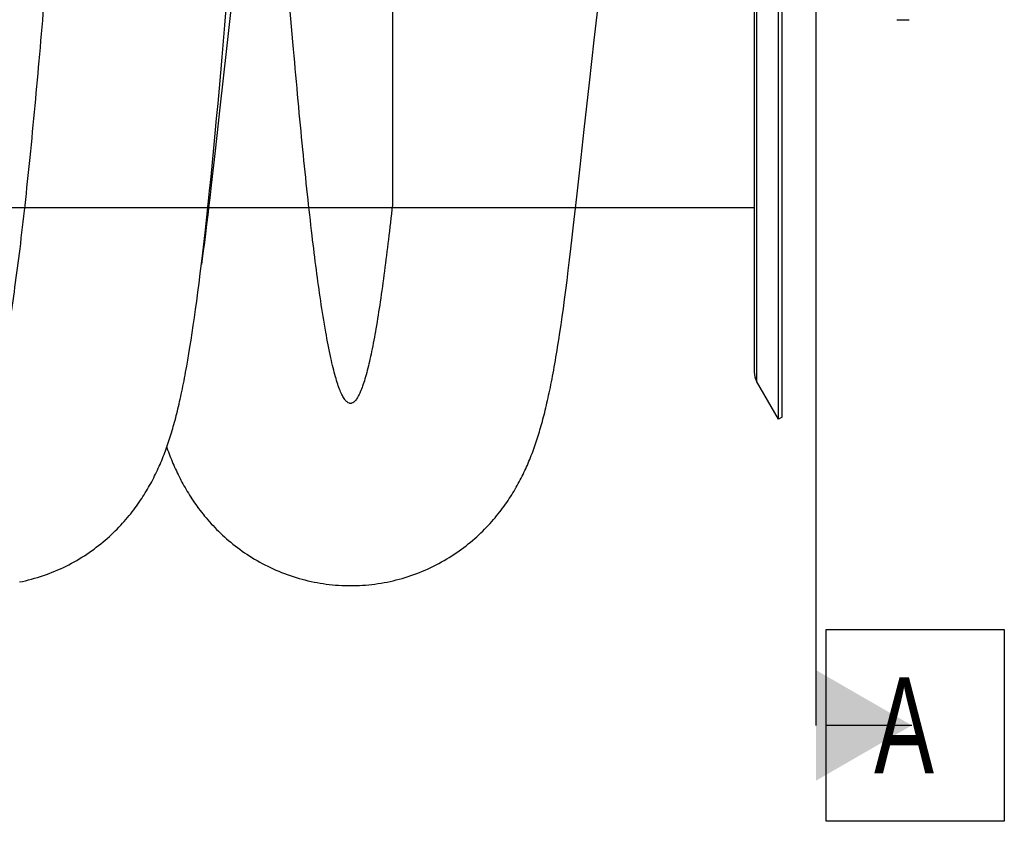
# Model space of a CAD drawing. Extents: x 0 to 594, y 0 to 420.
# Tile 25 of 33: x 339 to 375, y 268 to 297. Entities that reach past the tile are written whole.
import ezdxf

# ---------------------------------------------------------------- set-up
doc = ezdxf.new("R2010")
doc.units = 0
doc.header["$LTSCALE"] = 32.67
for name, color, linetype in [('110528_DXF_CONTINUOUS_LINE', 7, 'CONTINUOUS'), ('110528_DXF_DIMENSION', 7, 'CONTINUOUS'), ('110536_DXF_CONTINUOUS_LINE', 7, 'CONTINUOUS'), ('110593_DXF_CONTINUOUS_LINE', 7, 'CONTINUOUS'), ('HOSE_125_125DXF_CONTINUOUS', 7, 'CONTINUOUS'), ('SPRING_DUMMYDXF_CONTINUOUS', 7, 'CONTINUOUS')]:
    doc.layers.add(name, color=color, linetype=linetype)
doc.styles.get("Standard").update_dxf_attribs({"font": 'txt', "width": 0.7})

msp = doc.modelspace()

# ---------------------------------------------------------------- linework, layer by layer
at = {"layer": '110528_DXF_CONTINUOUS_LINE', "color": 7, "linetype": 'CONTINUOUS'}
for p, q in [((367.16216, 282.45624), (367.16216, 342.60624)), ((366.27604, 340.89726), (366.27604, 284.16522)), ((367.16216, 282.45624), (366.36312, 283.84022)), ((367.29207, 282.53124), (367.16216, 282.45624))]:
    msp.add_line(p, q, dxfattribs=at)
at = {"layer": '110528_DXF_CONTINUOUS_LINE', "color": 3, "linetype": 'CONTINUOUS'}
msp.add_line((367.29207, 282.53124), (367.29207, 342.53124), dxfattribs=at)
at = {"layer": '110528_DXF_CONTINUOUS_LINE', "color": 9, "linetype": 'CONTINUOUS'}
msp.add_line((366.36312, 341.22227), (366.36312, 283.84022), dxfattribs=at)
at = {"layer": '110528_DXF_CONTINUOUS_LINE', "color": 7, "linetype": 'CONTINUOUS'}
msp.add_arc((366.92604, 284.16522), 0.65, 180, 210, dxfattribs=at)
at = {"layer": '110528_DXF_DIMENSION', "color": 2, "linetype": 'CONTINUOUS'}
for p, q in [((368.52379, 353.78067), (368.52379, 271.28182)), ((368.89879, 267.78182), (368.89879, 274.78182)), ((368.89879, 274.78182), (375.39879, 274.78182)), ((375.39879, 274.78182), (375.39879, 267.78182)), ((372.02379, 271.28182), (368.89879, 271.28182)), ((375.39879, 267.78182), (368.89879, 267.78182))]:
    msp.add_line(p, q, dxfattribs=at)
msp.add_solid([(368.52379, 269.26109), (368.52379, 273.30254), (372.02379, 271.28182)], dxfattribs=at)
at = {"layer": '110536_DXF_CONTINUOUS_LINE', "color": 7, "linetype": 'CONTINUOUS'}
msp.add_line((371.47829, 297.03124), (371.67829, 297.03124), dxfattribs=at)
at = {"layer": '110593_DXF_CONTINUOUS_LINE', "color": 7, "linetype": 'CONTINUOUS'}
for p, q in [((346.37237, 290.16624), (346.3426, 290.16624)), ((366.27604, 290.16624), (359.7557, 290.16624))]:
    msp.add_line(p, q, dxfattribs=at)
at = {"layer": 'HOSE_125_125DXF_CONTINUOUS', "color": 9, "linetype": 'CONTINUOUS'}
for p, q in [((366.27604, 334.89624), (366.27604, 290.16624)), ((353.07604, 312.53124), (353.07604, 290.26389)), ((366.27604, 290.16624), (244.27604, 290.16624))]:
    msp.add_line(p, q, dxfattribs=at)
at = {"layer": 'HOSE_125_125DXF_CONTINUOUS', "color": 7, "linetype": 'CONTINUOUS'}
for p, q in [((347.2847, 298.29159), (347.02252, 295.97457)), ((360.44176, 296.2796), (360.65289, 298.13798)), ((346.96622, 296.83237), (347.01587, 297.42503)), ((346.91648, 296.24672), (346.96622, 296.83237)), ((347.02252, 295.97457), (346.7802, 293.81805)), ((346.86663, 295.66815), (346.91648, 296.24672)), ((360.26583, 294.72435), (360.44176, 296.2796)), ((346.81663, 295.09653), (346.86663, 295.66815)), ((346.76644, 294.53172), (346.81663, 295.09653)), ((360.07452, 293.02475), (360.26583, 294.72435)), ((346.71603, 293.97386), (346.76644, 294.53172)), ((346.7802, 293.81805), (346.60521, 292.2484)), ((346.66537, 293.42303), (346.71603, 293.97386)), ((346.61444, 292.87978), (346.66537, 293.42303)), ((346.56325, 292.3445), (346.61444, 292.87978)), ((359.9214, 291.65638), (360.07452, 293.02475)), ((346.60521, 292.2484), (346.46614, 290.99304)), ((346.51179, 291.81748), (346.56325, 292.3445)), ((346.46011, 291.29961), (346.51179, 291.81748)), ((359.80022, 290.56805), (359.9214, 291.65638)), ((346.40834, 290.79248), (346.46011, 291.29961)), ((346.46614, 290.99305), (346.42602, 290.63361)), ((346.35679, 290.29947), (346.40834, 290.79248)), ((346.42602, 290.63361), (346.38422, 290.26792)), ((346.30585, 289.8242), (346.35679, 290.29947)), ((346.38422, 290.26792), (346.342, 289.90797)), ((359.68594, 289.53473), (359.80022, 290.56805)), ((346.342, 289.90797), (346.29986, 289.55835)), ((346.25576, 289.36865), (346.30585, 289.8242)), ((346.29986, 289.55835), (346.25821, 289.22258)), ((359.63716, 289.09806), (359.68594, 289.53473)), ((346.20695, 288.93622), (346.25576, 289.36865)), ((346.25821, 289.22258), (346.21734, 288.90271)), ((346.15947, 288.52651), (346.20695, 288.93622)), ((346.21734, 288.90271), (346.17767, 288.60149)), ((359.58823, 288.67149), (359.63716, 289.09806)), ((346.1133, 288.13852), (346.15947, 288.52651)), ((346.17767, 288.60149), (346.13962, 288.32144)), ((359.54034, 288.26517), (359.58823, 288.67149)), ((346.06827, 287.76997), (346.1133, 288.13852)), ((346.13962, 288.32144), (346.1086, 288.09981)), ((359.49342, 287.87805), (359.54034, 288.26517)), ((346.02419, 287.41884), (346.06827, 287.76997)), ((359.44742, 287.50886), (359.49342, 287.87805)), ((345.98094, 287.08369), (346.02419, 287.41884)), ((359.40226, 287.15666), (359.44742, 287.50886)), ((345.93833, 286.76262), (345.98094, 287.08369)), ((359.35786, 286.82027), (359.40226, 287.15666)), ((345.89626, 286.45456), (345.93833, 286.76262)), ((359.31414, 286.49879), (359.35786, 286.82027)), ((345.85466, 286.15881), (345.89626, 286.45456)), ((359.27106, 286.1914), (359.31414, 286.49879)), ((345.8135, 285.87494), (345.85466, 286.15881)), ((359.22852, 285.8971), (359.27106, 286.1914)), ((345.73235, 285.34026), (345.77275, 285.60227)), ((345.77275, 285.60227), (345.8135, 285.87494)), ((359.18644, 285.61491), (359.22852, 285.8971)), ((345.69225, 285.08824), (345.73235, 285.34026)), ((345.61266, 284.6118), (345.65237, 284.84558)), ((345.65237, 284.84558), (345.69225, 285.08824))]:
    msp.add_line(p, q, dxfattribs=at)
for points in [[(351.54892, 276.38125), (351.64712, 276.38196), (351.76037, 276.38454), (351.87355, 276.389), (351.98665, 276.39535), (352.09962, 276.40357), (352.21242, 276.41368), (352.32501, 276.42565), (352.43737, 276.4395), (352.54944, 276.4552), (352.6612, 276.47276), (352.77262, 276.49217), (352.88365, 276.51342), (352.99427, 276.53649), (353.10443, 276.56138), (353.21409, 276.58807), (353.32323, 276.61656), (353.43181, 276.64683), (353.53976, 276.67885), (353.64706, 276.71261), (353.75369, 276.7481), (353.85957, 276.78529), (353.96469, 276.82416), (354.06902, 276.86468), (354.17248, 276.90684), (354.27508, 276.9506), (354.37678, 276.99595), (354.47749, 277.04283), (354.57721, 277.09123), (354.67591, 277.14111), (354.77348, 277.19241), (354.86991, 277.2451), (354.9652, 277.29915), (355.05923, 277.35448), (355.15201, 277.41106), (355.24352, 277.46887), (355.33367, 277.5278), (355.42246, 277.58783), (355.50988, 277.64893), (355.59584, 277.71099), (355.68034, 277.77397), (355.76338, 277.83784), (355.84487, 277.90248), (355.92481, 277.96785), (356.00322, 278.03392), (356.08004, 278.10058), (356.15526, 278.16779), (356.22891, 278.23551), (356.30094, 278.30365), (356.37136, 278.37215), (356.4402, 278.44099), (356.50746, 278.51011), (356.57314, 278.57946), (356.63727, 278.649), (356.69988, 278.71871), (356.76098, 278.78855), (356.82061, 278.85849), (356.87877, 278.92848), (356.9355, 278.99851), (356.99082, 279.06854), (357.04475, 279.13855), (357.09731, 279.2085), (357.14854, 279.27837), (357.19846, 279.34813), (357.24708, 279.41777), (357.29445, 279.48726), (357.34059, 279.55658), (357.38552, 279.62571), (357.42927, 279.69464), (357.47187, 279.76336), (357.51334, 279.83183), (357.55372, 279.90007), (357.59309, 279.96814), (357.63146, 280.03603), (357.66887, 280.10374), (357.7054, 280.17139), (357.74108, 280.23898), (357.77593, 280.30651), (357.81003, 280.37408), (357.8434, 280.44173), (357.87606, 280.50943), (357.90806, 280.57728), (357.93944, 280.64531), (357.9702, 280.71352), (358.00036, 280.78191), (358.02995, 280.85052), (358.05897, 280.91934), (358.08744, 280.98838), (358.11537, 281.05766), (358.14279, 281.12719), (358.16971, 281.19699), (358.19615, 281.26707), (358.22212, 281.33747), (358.24765, 281.40822), (358.27276, 281.47933), (358.29746, 281.55083), (358.32177, 281.62278), (358.34571, 281.69519), (358.3693, 281.7681), (358.39257, 281.84157), (358.41551, 281.91562), (358.43816, 281.99029), (358.46055, 282.06569), (358.48269, 282.14183), (358.50459, 282.21878), (358.52629, 282.29665), (358.54782, 282.37551), (358.56917, 282.45539), (358.59038, 282.53639), (358.61146, 282.6186), (358.63242, 282.70203), (358.65328, 282.78676), (358.67405, 282.87286), (358.69473, 282.96035), (358.71534, 283.0493), (358.73588, 283.13975), (358.75637, 283.23175), (358.7768, 283.32535), (358.7972, 283.42059), (358.81756, 283.51752), (358.8379, 283.6162), (358.85822, 283.71667), (358.87853, 283.81899), (358.89883, 283.92323), (358.91915, 284.02945), (358.93948, 284.13769), (358.95983, 284.24804), (358.98021, 284.36056), (359.00062, 284.47529), (359.02107, 284.59227), (359.04156, 284.71156), (359.06209, 284.8332), (359.08268, 284.95723), (359.1033, 285.08367), (359.12399, 285.21259), (359.14474, 285.34408), (359.18644, 285.61491)], [(339.47521, 276.51406), (339.5861, 276.53725), (339.69654, 276.56227), (339.80646, 276.5891), (339.91584, 276.61772), (340.02464, 276.64813), (340.13281, 276.68029), (340.24032, 276.71421), (340.34715, 276.74986), (340.45322, 276.78721), (340.55852, 276.82624), (340.66302, 276.86694), (340.76664, 276.90927), (340.86936, 276.9532), (340.97116, 276.99871), (341.07197, 277.04576), (341.17178, 277.09433), (341.27055, 277.14438), (341.3682, 277.19585), (341.46473, 277.24873), (341.5601, 277.30297), (341.65422, 277.35849), (341.74708, 277.41527), (341.83866, 277.47327), (341.92887, 277.5324), (342.0177, 277.59262), (342.10516, 277.6539), (342.19113, 277.71614), (342.27563, 277.77929), (342.35866, 277.84332), (342.44013, 277.90811), (342.52004, 277.97364), (342.59841, 278.03985), (342.67517, 278.10664), (342.75032, 278.17396), (342.82389, 278.24179), (342.89582, 278.31002), (342.96612, 278.37859), (343.03483, 278.44747), (343.10194, 278.51663), (343.16749, 278.58601), (343.23149, 278.65559), (343.29398, 278.72535), (343.35501, 278.79529), (343.41459, 278.86534), (343.47271, 278.93547), (343.52941, 279.00565), (343.58471, 279.07584), (343.63859, 279.14597), (343.69108, 279.216), (343.7422, 279.28591), (343.79194, 279.35562), (343.84032, 279.42508), (343.88738, 279.49429), (343.9331, 279.56315), (343.97747, 279.63157), (344.02056, 279.6996), (344.06255, 279.76743), (344.1034, 279.83496), (344.1432, 279.90226), (344.18222, 279.96979), (344.22055, 280.03763), (344.25813, 280.1057), (344.29509, 280.17419), (344.3315, 280.24323), (344.3673, 280.31272), (344.40243, 280.3825), (344.4369, 280.45259), (344.47073, 280.52298), (344.50385, 280.59353), (344.53628, 280.66424), (344.56804, 280.73512), (344.59909, 280.80606), (344.62945, 280.87704), (344.65915, 280.9481), (344.6882, 281.01922), (344.71661, 281.0904), (344.74442, 281.16167), (344.77166, 281.23308), (344.79834, 281.30466), (344.8245, 281.37641), (344.85014, 281.44836), (344.8753, 281.52053), (344.89999, 281.59295), (344.92426, 281.66571), (344.94812, 281.73883), (344.97159, 281.81235), (344.99472, 281.88638), (345.01753, 281.96095), (345.04002, 282.0361), (345.06225, 282.11195), (345.08422, 282.18854), (345.10596, 282.26591), (345.1275, 282.34417), (345.14885, 282.42338), (345.17002, 282.50357), (345.19103, 282.58481), (345.2119, 282.66717), (345.23264, 282.75066), (345.25325, 282.83533), (345.27375, 282.92123), (345.29413, 283.00839), (345.31443, 283.09686), (345.33463, 283.18668), (345.35475, 283.27789), (345.3748, 283.37054), (345.39479, 283.4647), (345.41472, 283.56039), (345.43461, 283.65764), (345.45444, 283.7565), (345.47425, 283.857), (345.49402, 283.95923), (345.51379, 284.06323), (345.53354, 284.16905), (345.5533, 284.27677), (345.57307, 284.38644), (345.61266, 284.6118)], [(344.8431, 281.42859), (344.85208, 281.40318), (344.87775, 281.33214), (344.9039, 281.2614), (344.93053, 281.19092), (344.95767, 281.12067), (344.98535, 281.05063), (345.01356, 280.98084), (345.04232, 280.91126), (345.07166, 280.84188), (345.10156, 280.77274), (345.13205, 280.70383), (345.16314, 280.63512), (345.19484, 280.56662), (345.22716, 280.49837), (345.26012, 280.4303), (345.29377, 280.36237), (345.32812, 280.29457), (345.36319, 280.2269), (345.39906, 280.15923), (345.43575, 280.09157), (345.47328, 280.02391), (345.51175, 279.95612), (345.55118, 279.88821), (345.5916, 279.82019), (345.63311, 279.75192), (345.67577, 279.68338), (345.71957, 279.61463), (345.76456, 279.54566), (345.81078, 279.47647), (345.85825, 279.4071), (345.90697, 279.33758), (345.95698, 279.26793), (346.0083, 279.19819), (346.06095, 279.12839), (346.11493, 279.05856), (346.17028, 278.98874), (346.22702, 278.91893), (346.28517, 278.84919), (346.34476, 278.77953), (346.40582, 278.70997), (346.46837, 278.64055), (346.53243, 278.5713), (346.59805, 278.50223), (346.66524, 278.43339), (346.73402, 278.3648), (346.80439, 278.29655), (346.87638, 278.22864), (346.95, 278.16114), (347.02519, 278.09415), (347.10197, 278.0277), (347.18034, 277.96184), (347.26024, 277.89668), (347.34168, 277.83225), (347.42466, 277.7686), (347.50909, 277.70583), (347.59499, 277.64398), (347.68234, 277.58309), (347.77106, 277.52326), (347.86113, 277.46453), (347.95256, 277.40692), (348.04525, 277.35053), (348.13919, 277.29539), (348.23437, 277.24153), (348.33069, 277.18904), (348.42812, 277.13794), (348.52666, 277.08825), (348.62622, 277.04005), (348.72678, 276.99335), (348.82832, 276.94819), (348.93076, 276.90459), (349.03408, 276.8626), (349.13826, 276.82223), (349.24322, 276.78351), (349.34894, 276.74647), (349.45539, 276.71112), (349.56251, 276.6775), (349.67027, 276.64561), (349.77865, 276.61547), (349.8876, 276.5871), (349.99708, 276.56052), (350.10707, 276.53573), (350.21751, 276.51275), (350.32838, 276.49159), (350.43964, 276.47227), (350.55124, 276.45478), (350.66316, 276.43914), (350.77536, 276.42536), (350.8878, 276.41344), (351.00044, 276.40339), (351.11325, 276.39521), (351.22618, 276.38891), (351.33919, 276.38448), (351.45227, 276.38194), (351.54892, 276.38125)]]:
    msp.add_lwpolyline(points, dxfattribs=at)
at = {"layer": 'HOSE_125_125DXF_CONTINUOUS', "color": 9, "linetype": 'CONTINUOUS'}
msp.add_open_spline([(353.07604, 290.26389), (353.02974, 289.84422), (352.93782, 289.0407), (352.79082, 287.86458), (352.64034, 286.78115), (352.48559, 285.80258), (352.35175, 285.07689), (352.24286, 284.57004), (352.16325, 284.23768), (352.08175, 283.93806), (351.99789, 283.67384), (351.91425, 283.45478), (351.83246, 283.28383), (351.7523, 283.1587), (351.67444, 283.07526), (351.60273, 283.03613), (351.54706, 283.02953), (351.48854, 283.0379), (351.41133, 283.08444), (351.3276, 283.18253), (351.24412, 283.32402), (351.16076, 283.51034), (351.07706, 283.7418), (350.99314, 284.01838), (350.90901, 284.33976), (350.7843, 284.88157), (350.62892, 285.69777), (350.45903, 286.7681), (350.29665, 287.94255), (350.13625, 289.23689), (349.97157, 290.70354), (349.80296, 292.34095), (349.63423, 294.10578), (349.39256, 296.79862), (349.09869, 300.37182), (348.74587, 304.98133), (348.39251, 309.80651), (348.02044, 314.9671), (347.66551, 319.82321), (347.37003, 323.69052), (347.15031, 326.42664), (346.98137, 328.44338), (346.81249, 330.3597), (346.63952, 332.20827), (346.46222, 333.96963), (346.28397, 335.58803), (346.11033, 337.0086), (345.96399, 338.07444), (345.84278, 338.8627), (345.7513, 339.40917), (345.6599, 339.9059), (345.56862, 340.35198), (345.47746, 340.74657), (345.38649, 341.08906), (345.2958, 341.37892), (345.20366, 341.62059), (345.10996, 341.81093), (345.02296, 341.93415), (344.95055, 341.99647), (344.8996, 342.02362), (344.84747, 342.03402), (344.79804, 342.02704), (344.75251, 342.00667), (344.69139, 341.96225), (344.61697, 341.87331), (344.53377, 341.72952), (344.44725, 341.53376), (344.3585, 341.28293), (344.26769, 340.97448), (344.17664, 340.61361), (344.0479, 340.03069), (343.89073, 339.17505), (343.70348, 337.96019), (343.51117, 336.50612), (343.32006, 334.86452), (343.13336, 333.08844), (342.94511, 331.14297), (342.75186, 328.99423), (342.48147, 325.79461), (342.13707, 321.39068), (341.76449, 316.32848), (341.40834, 311.39713), (341.08199, 306.90137), (340.73871, 302.31488), (340.44546, 298.62007), (340.20482, 295.80439), (340.03174, 293.8868), (339.8543, 292.04743), (339.67192, 290.30611), (339.48978, 288.72934), (339.30409, 287.29777), (339.11452, 286.03321), (338.9481, 285.10909), (338.81719, 284.50815), (338.73299, 284.16561), (338.64898, 283.86766), (338.56343, 283.60949), (338.47613, 283.39365), (338.38623, 283.22323), (338.30583, 283.11682), (338.23935, 283.06271), (338.19242, 283.03873), (338.14463, 283.02901), (338.07803, 283.03622), (338.01425, 283.07576), (337.95721, 283.13387), (337.89158, 283.21998), (337.80871, 283.3703), (337.71295, 283.60187), (337.61503, 283.89953), (337.5167, 284.2589), (337.42113, 284.66655), (337.32776, 285.11863), (337.23638, 285.61129), (337.1449, 286.15378), (337.01199, 287.01262), (336.84457, 288.24292), (336.64766, 289.89463), (336.45042, 291.74298), (336.24666, 293.83532), (336.03751, 296.16173), (335.83968, 298.51369), (335.65644, 300.79786), (335.41824, 303.87083), (335.11714, 307.92726), (334.74492, 313.07695), (334.37317, 318.20795), (334.05185, 322.4891), (333.79419, 325.74778), (333.59621, 328.13811), (333.39835, 330.39281), (333.1959, 332.54312), (332.98858, 334.55936), (332.78417, 336.33737), (332.61524, 337.62866), (332.48873, 338.49299), (332.395, 339.08432), (332.29891, 339.63752), (332.20005, 340.14856), (332.10136, 340.5997), (332.00291, 340.99001), (331.90476, 341.3187), (331.80704, 341.58558), (331.70986, 341.79038), (331.62219, 341.92134), (331.5474, 341.99079), (331.49215, 342.02248), (331.43526, 342.03445), (331.37821, 342.02528), (331.32276, 341.99614), (331.26857, 341.94855), (331.21488, 341.88279), (331.14158, 341.76754), (331.05475, 341.58336), (330.95701, 341.3161), (330.85887, 340.9868), (330.75704, 340.58268), (330.65247, 340.10067), (330.50151, 339.3069), (330.31723, 338.14551), (330.10505, 336.55781), (329.88506, 334.66468), (329.65912, 332.47354), (329.45601, 330.29955), (329.2768, 328.25131), (329.11616, 326.32869), (328.95123, 324.27312), (328.72297, 321.32893), (328.43087, 317.40306), (328.08688, 312.64867), (327.73359, 307.76609), (327.38133, 303.02258), (327.06931, 299.05455), (326.81019, 295.99396), (326.62115, 293.89674), (326.44163, 292.04201), (326.26901, 290.38934), (326.0922, 288.84616), (325.91051, 287.43147), (325.72928, 286.20249), (325.5702, 285.28812), (325.4372, 284.6462), (325.33862, 284.23012), (325.24032, 283.87527), (325.14429, 283.58766), (325.0507, 283.36437), (324.96086, 283.20186), (324.88013, 283.10218), (324.81344, 283.05397), (324.76507, 283.03373), (324.71418, 283.02881), (324.66218, 283.04148), (324.61139, 283.07073), (324.53909, 283.136), (324.45222, 283.26261), (324.35505, 283.46397), (324.25739, 283.72748), (324.15928, 284.05277), (324.06082, 284.43966), (323.95885, 284.90235), (323.85416, 285.44353), (323.74703, 286.06536), (323.63977, 286.75461), (323.50889, 287.67507), (323.35813, 288.85476), (323.18441, 290.3654), (323.00607, 292.0701), (322.82344, 293.96495), (322.64069, 295.9973), (322.45235, 298.21654), (322.25902, 300.61133), (322.00188, 303.9296), (321.68119, 308.25676), (321.29944, 313.54647), (320.89794, 319.07438), (320.56062, 323.52904), (320.28912, 326.88682), (320.10161, 329.09753), (319.90936, 331.23217), (319.7118, 333.26592), (319.5145, 335.11953), (319.31321, 336.81391), (319.13603, 338.11554), (318.9864, 339.06757), (318.8816, 339.66879), (318.77953, 340.19107), (318.68085, 340.63682), (318.5824, 341.02165), (318.48236, 341.35148), (318.38038, 341.6222), (318.2874, 341.80815), (318.20968, 341.91715), (318.14377, 341.98734), (318.06688, 342.03302), (317.98766, 342.03132), (317.93157, 342.00936), (317.87702, 341.96853), (317.82322, 341.90953), (317.76965, 341.83231), (317.69294, 341.69518), (317.59599, 341.46544), (317.48373, 341.1204), (317.3688, 340.68436), (317.25337, 340.16456), (317.15006, 339.62701), (317.05648, 339.08621), (316.97196, 338.55605), (316.88739, 337.98481), (316.76564, 337.1047), (316.61155, 335.87093), (316.42929, 334.24274), (316.24684, 332.45379), (316.05856, 330.45781), (315.8653, 328.2628), (315.67274, 325.94468), (315.48501, 323.58023), (315.22728, 320.21954), (314.90207, 315.79713), (314.56982, 311.1864), (314.29415, 307.40124), (314.08977, 304.64402), (313.89572, 302.09458), (313.70796, 299.70639), (313.51536, 297.35911), (313.31749, 295.0777), (313.11976, 292.94797), (312.91764, 290.94203), (312.71077, 289.08901), (312.52957, 287.66257), (312.38568, 286.66468), (312.28659, 286.03343), (312.18761, 285.45974), (312.08648, 284.93304), (311.98298, 284.45801), (311.87654, 284.03921), (311.7705, 283.69266), (311.67777, 283.45085), (311.60145, 283.29585), (311.54792, 283.20567), (311.49432, 283.1338), (311.44036, 283.08014), (311.38544, 283.04472), (311.32883, 283.02863), (311.2716, 283.03361), (311.21388, 283.0599), (311.15613, 283.10796), (311.09803, 283.17819), (311.04011, 283.26978), (310.95697, 283.43231), (310.85644, 283.69198), (310.75232, 284.03492), (310.65493, 284.41633), (310.56374, 284.82477), (310.47242, 285.28446), (310.37808, 285.81082), (310.28124, 286.4058), (310.14378, 287.32856), (309.97427, 288.61685), (309.77731, 290.31661), (309.57368, 292.26953), (309.36462, 294.46776), (309.08294, 297.66826), (308.73276, 302.02774), (308.32022, 307.55344), (307.96212, 312.51565), (307.66432, 316.62259), (307.4431, 319.62753), (307.23303, 322.40876), (307.02978, 325.01248), (306.82133, 327.56601), (306.6072, 330.03823), (306.39328, 332.33193), (306.17475, 334.47222), (305.98324, 336.14609), (305.82222, 337.39639), (305.7086, 338.20644), (305.59793, 338.9251), (305.49077, 339.55433), (305.38379, 340.11473), (305.2747, 340.61554), (305.16337, 341.05148), (305.04886, 341.41709), (304.94831, 341.66673), (304.86498, 341.82095), (304.80704, 341.90644), (304.74877, 341.97056), (304.68943, 342.0134), (304.62783, 342.03377), (304.56521, 342.02911), (304.50451, 342.00026), (304.4457, 341.94972), (304.38759, 341.87797), (304.32871, 341.78325), (304.26911, 341.66462), (304.18317, 341.46024), (304.07432, 341.13116), (303.94765, 340.64907), (303.8076, 340.00397), (303.65971, 339.19222), (303.49971, 338.16992), (303.3354, 336.9688), (303.16719, 335.58802), (302.99876, 334.06178), (302.8249, 332.34814), (302.64641, 330.45132), (302.40671, 327.73169), (302.10754, 324.05694), (301.75418, 319.40264), (301.38186, 314.29558), (301.01907, 309.26196), (300.65554, 304.32129), (300.35863, 300.46748), (300.10987, 297.43683), (299.92243, 295.2669), (299.73026, 293.17979), (299.53716, 291.24411), (299.34909, 289.52737), (299.16301, 288.00012), (298.99944, 286.82141), (298.86161, 285.95343), (298.76264, 285.38752), (298.66378, 284.88059), (298.5651, 284.43368), (298.46665, 284.04766), (298.3666, 283.71661), (298.2646, 283.44464), (298.17163, 283.25762), (298.09394, 283.14772), (298.02807, 283.07675), (297.95482, 283.03232), (297.88467, 283.03015), (297.84092, 283.04128), (297.79779, 283.06436), (297.73684, 283.11397), (297.66266, 283.20891), (297.57629, 283.36548), (297.48771, 283.57627), (297.39714, 283.84362), (297.30627, 284.16376), (297.21518, 284.53623), (297.12395, 284.96048), (296.99602, 285.62631), (296.8327, 286.62092), (296.64052, 287.99916), (296.44968, 289.56932), (296.26312, 291.28074), (296.0749, 293.16726), (295.88169, 295.2616), (295.68377, 297.55475), (295.48576, 299.97806), (295.20569, 303.55848), (294.87513, 308.01754), (294.48282, 313.44904), (294.16411, 317.84239), (293.89756, 321.40746), (293.69426, 324.04825), (293.48572, 326.64904), (293.27649, 329.12019), (293.07265, 331.37312), (292.87036, 333.44381), (292.66332, 335.36976), (292.45058, 337.12166), (292.26662, 338.42686), (292.11671, 339.34072), (292.00722, 339.93884), (291.89521, 340.47628), (291.78004, 340.94759), (291.66541, 341.33436), (291.55871, 341.61831), (291.461, 341.81168), (291.38721, 341.9184), (291.32654, 341.97807), (291.28375, 342.00831), (291.24038, 342.0269), (291.19523, 342.03347), (291.14855, 342.02631), (291.10149, 342.00457), (291.05518, 341.96925), (290.98923, 341.89922), (290.90941, 341.77426), (290.81934, 341.58188), (290.72894, 341.33642), (290.63819, 341.03819), (290.54718, 340.68739), (290.45299, 340.27128), (290.35629, 339.78747), (290.21774, 339.01218), (290.05402, 337.94147), (289.86835, 336.53565), (289.6804, 334.93217), (289.48741, 333.10371), (289.28978, 331.05574), (289.092, 328.8468), (288.8881, 326.42554), (288.67881, 323.80735), (288.41135, 320.31975), (288.08587, 315.89769), (287.70417, 310.60206), (287.36955, 306.01415), (287.09182, 302.34451), (286.88253, 299.67932), (286.67862, 297.20258), (286.47583, 294.87413), (286.26802, 292.65258), (286.05449, 290.56844), (285.84147, 288.70813), (285.62466, 287.05677), (285.43264, 285.82457), (285.26862, 284.95809), (285.1597, 284.45898), (285.0586, 284.06248), (284.9678, 283.75812), (284.87735, 283.50647), (284.78557, 283.30435), (284.70267, 283.16977), (284.6308, 283.09269), (284.58053, 283.05507), (284.52917, 283.03344), (284.47681, 283.02902), (284.42483, 283.04228), (284.37408, 283.07214), (284.32416, 283.11773), (284.25268, 283.20611), (284.16651, 283.35975), (284.06903, 283.59323), (283.96759, 283.89954), (283.86339, 284.28215), (283.75674, 284.74399), (283.64982, 285.27648), (283.5459, 285.86051), (283.44449, 286.49127), (283.30709, 287.42388), (283.13103, 288.7745), (282.92245, 290.59959), (282.70886, 292.68715), (282.49499, 294.97701), (282.27431, 297.52109), (282.04781, 300.30064), (281.75783, 304.03931), (281.40555, 308.80883), (280.99321, 314.53288), (280.55997, 320.46717), (280.12765, 326.06623), (279.74703, 330.49848), (279.43933, 333.64018), (279.20883, 335.74748), (278.97901, 337.57722), (278.77841, 338.92522), (278.61207, 339.85519), (278.48932, 340.45207), (278.38078, 340.89873), (278.28875, 341.21566), (278.21839, 341.42881), (278.14262, 341.62394), (278.05929, 341.79404), (277.98564, 341.90541), (277.92508, 341.96901), (277.88143, 342.00279), (277.83587, 342.02499), (277.78803, 342.03357), (277.74012, 342.02725), (277.69299, 342.00652), (277.64663, 341.97217), (277.58063, 341.90349), (277.50076, 341.78006), (277.41075, 341.58948), (277.32034, 341.34587), (277.22959, 341.04949), (277.13552, 340.68872), (277.03892, 340.26093), (276.89971, 339.56049), (276.7359, 338.5773), (276.55063, 337.27031), (276.36282, 335.75969), (276.16993, 334.01986), (275.97243, 332.05516), (275.77473, 329.92081), (275.57085, 327.56621), (275.36158, 325.00555), (275.0937, 321.57078), (274.76768, 317.18567), (274.38589, 311.9), (274.05184, 307.29264), (273.77463, 303.58303), (273.56533, 300.87023), (273.36142, 298.33603), (273.15851, 295.93917), (272.95053, 293.63723), (272.73685, 291.46096), (272.5235, 289.49949), (272.33757, 287.98874), (272.18311, 286.88209), (272.06699, 286.12626), (271.95106, 285.44935), (271.84209, 284.88788), (271.74103, 284.4328), (271.64999, 284.07407), (271.55921, 283.76785), (271.46693, 283.50936), (271.37301, 283.3019), (271.2865, 283.16384), (271.21458, 283.08869), (271.16423, 283.05243), (271.11276, 283.03225), (271.06035, 283.02942), (271.00848, 283.04429), (270.95784, 283.07562), (270.90797, 283.12262), (270.85841, 283.18518), (270.80894, 283.26337), (270.7386, 283.39699), (270.64926, 283.61412), (270.54536, 283.93443), (270.43904, 284.33305), (270.33234, 284.80323), (270.22863, 285.32762), (270.12735, 285.9015), (269.98947, 286.76287), (269.81308, 288.02572), (269.6047, 289.74903), (269.39131, 291.74049), (269.17757, 293.94388), (268.95693, 296.41039), (268.73046, 299.12277), (268.51056, 301.90594), (268.30158, 304.65381), (268.02414, 308.39685), (267.67465, 313.2377), (267.31337, 318.21833), (267.01294, 322.21537), (266.7864, 325.11776), (266.56568, 327.80796), (266.3463, 330.32475), (266.12158, 332.70866), (265.89081, 334.92196), (265.66059, 336.86751), (265.46017, 338.31853), (265.2945, 339.33607), (265.18949, 339.90652), (265.1026, 340.32671), (265.03704, 340.61749), (264.97154, 340.8816), (264.89899, 341.14449), (264.81883, 341.39731), (264.72848, 341.63063), (264.63852, 341.811), (264.55755, 341.92714), (264.48891, 341.99007), (264.43816, 342.02001), (264.3862, 342.0334), (264.33384, 342.02913), (264.28246, 342.00765), (264.23219, 341.97015), (264.18246, 341.91706), (264.11129, 341.81812), (264.0253, 341.65182), (263.92772, 341.40329), (263.82969, 341.09264), (263.72792, 340.70755), (263.62341, 340.2448), (263.51648, 339.70197), (263.40935, 339.08995), (263.26641, 338.18375), (263.0945, 336.93437), (262.89117, 335.24407), (262.68242, 333.29203), (262.46861, 331.08571), (262.25458, 328.69021), (262.03387, 326.05284), (261.80735, 323.1942), (261.58713, 320.29605), (261.37791, 317.46762), (261.10199, 313.67835), (260.75437, 308.85169), (260.39164, 303.93764), (260.08978, 300.05951), (259.86328, 297.29315), (259.64261, 294.76441), (259.42364, 292.43733), (259.19954, 290.27386), (258.96952, 288.31056), (258.74034, 286.63674), (258.5396, 285.42662), (258.38851, 284.69246), (258.30444, 284.33468), (258.2425, 284.09428), (258.17901, 283.87263), (258.11365, 283.67134), (258.04841, 283.49726), (257.97506, 283.33252), (257.9039, 283.20584), (257.83241, 283.11762), (257.78248, 283.07211), (257.73174, 283.04227), (257.67977, 283.02899), (257.6274, 283.03339), (257.5743, 283.05578), (257.52092, 283.09683), (257.46716, 283.15694), (257.4136, 283.23528), (257.33694, 283.37391), (257.24406, 283.59574), (257.13817, 283.91865), (257.03191, 284.31414), (256.92523, 284.78126), (256.8183, 285.31901), (256.70771, 285.9458), (256.59419, 286.66406), (256.43238, 287.79464), (256.24063, 289.33173), (256.02253, 291.32193), (255.80209, 293.55278), (255.57575, 296.05528), (255.25819, 299.83234), (254.85588, 305.05477), (254.39979, 311.33443), (254.01521, 316.66354), (253.71551, 320.70636), (253.48339, 323.74097), (253.25139, 326.64145), (253.01393, 329.44021), (252.77075, 332.09034), (252.52637, 334.4932), (252.28834, 336.55308), (252.08664, 338.05685), (251.91816, 339.1284), (251.79279, 339.8337), (251.6678, 340.44331), (251.54343, 340.9553), (251.4196, 341.36789), (251.3107, 341.6474), (251.22006, 341.81772), (251.15737, 341.91017), (251.09422, 341.97777), (251.0287, 342.02112), (250.95852, 342.03652), (250.88745, 342.01892), (250.82012, 341.97193), (250.75213, 341.89559), (250.68301, 341.78721), (250.58049, 341.57998), (250.51736, 341.40255), (250.47604, 341.27399)], degree=3, knots=[0, 0, 0, 0, 0.0014014, 0.00268435, 0.00393396, 0.0050318, 0.00597251, 0.00638275, 0.00675238, 0.00710672, 0.00741316, 0.00767209, 0.00788447, 0.00804107, 0.00816364, 0.00826031, 0.00830391, 0.00834764, 0.00845432, 0.00859303, 0.00877285, 0.00899778, 0.00926969, 0.00958929, 0.00995679, 0.01037213, 0.01143442, 0.01271364, 0.01396888, 0.01536946, 0.0170425, 0.01886735, 0.02083292, 0.02292687, 0.02784112, 0.03273275, 0.03827114, 0.04389936, 0.04990589, 0.05443215, 0.05677284, 0.05901665, 0.06114942, 0.06315796, 0.06517905, 0.06702508, 0.06856201, 0.0699291, 0.07059571, 0.07120901, 0.07176807, 0.07227203, 0.07272015, 0.07311212, 0.07344791, 0.07372787, 0.07396956, 0.07415138, 0.07422304, 0.07428488, 0.07434093, 0.07439649, 0.07444762, 0.0745051, 0.07464588, 0.07482809, 0.07505557, 0.07535512, 0.07571068, 0.07612243, 0.07659021, 0.07769184, 0.07900916, 0.08066982, 0.08255978, 0.08449451, 0.08659724, 0.08904717, 0.09165519, 0.097255, 0.10370889, 0.10850271, 0.11366541, 0.11867016, 0.12376842, 0.12596741, 0.1280498, 0.13015898, 0.13210081, 0.133861, 0.13542717, 0.13689194, 0.13810485, 0.13854284, 0.13893311, 0.1392755, 0.13957002, 0.13983557, 0.14004716, 0.1402087, 0.14027348, 0.14033015, 0.14038194, 0.14043305, 0.14054904, 0.14062073, 0.14070372, 0.14090724, 0.14118832, 0.14153454, 0.14194661, 0.14242459, 0.14292403, 0.14347866, 0.14408761, 0.14474998, 0.14636311, 0.14820843, 0.15027089, 0.15253274, 0.15518593, 0.15802362, 0.16036675, 0.16279175, 0.16825378, 0.17386757, 0.17992884, 0.18532884, 0.18811719, 0.19077856, 0.1932898, 0.19562954, 0.19794721, 0.20001715, 0.20156967, 0.20226942, 0.20291652, 0.20355681, 0.20413295, 0.20464406, 0.20508943, 0.20546867, 0.20578225, 0.20603161, 0.20622036, 0.20630045, 0.20636844, 0.20642926, 0.2064896, 0.20655628, 0.20663449, 0.20672747, 0.20683718, 0.2070871, 0.20740132, 0.20778116, 0.20822701, 0.20878433, 0.20941795, 0.21090866, 0.21268658, 0.21473432, 0.21723422, 0.21999769, 0.2219814, 0.22405853, 0.22640134, 0.22882601, 0.23386, 0.2394678, 0.24464769, 0.25010826, 0.25525547, 0.25785865, 0.26030306, 0.26224459, 0.26404346, 0.26581826, 0.26740001, 0.26877735, 0.26994125, 0.27047987, 0.270953, 0.27136025, 0.27170162, 0.27195887, 0.27216254, 0.27231707, 0.27237911, 0.2724339, 0.27248921, 0.27254573, 0.27260866, 0.27268182, 0.27286735, 0.27311315, 0.27342321, 0.27379889, 0.27424052, 0.27474794, 0.27537128, 0.27606989, 0.27684217, 0.27768645, 0.27915568, 0.2807894, 0.28273341, 0.28484458, 0.28710776, 0.28950622, 0.29223696, 0.29508223, 0.30055298, 0.30663872, 0.31268512, 0.31894915, 0.32146654, 0.3238664, 0.32631309, 0.32858031, 0.33064839, 0.33250007, 0.33424359, 0.3350081, 0.33569867, 0.33626907, 0.33677429, 0.33721377, 0.33758724, 0.33791768, 0.33817323, 0.33827466, 0.33836021, 0.33849386, 0.33855354, 0.33861714, 0.3386906, 0.33877782, 0.33888112, 0.33900189, 0.33929877, 0.33970675, 0.34020555, 0.34079484, 0.34147379, 0.34202221, 0.34261645, 0.34325563, 0.34393886, 0.34556543, 0.34738229, 0.34937667, 0.3515339, 0.35403658, 0.35669035, 0.35925451, 0.36190917, 0.36787766, 0.37397266, 0.37725245, 0.38047436, 0.38314934, 0.38573885, 0.3884255, 0.39096642, 0.39333953, 0.3955247, 0.39765802, 0.399528, 0.40029696, 0.40100432, 0.4016488, 0.40222916, 0.4027843, 0.40326229, 0.40366295, 0.40398674, 0.40412042, 0.40423597, 0.40433437, 0.40441724, 0.40448732, 0.40454908, 0.40460894, 0.40467391, 0.40475651, 0.40485616, 0.40497536, 0.40511552, 0.40546151, 0.40589762, 0.40630465, 0.40676779, 0.4072865, 0.40786012, 0.40854261, 0.40928721, 0.41095663, 0.41285515, 0.41496656, 0.41747362, 0.42018421, 0.42563042, 0.43198976, 0.43857574, 0.44214346, 0.44565699, 0.44857649, 0.45140102, 0.45432535, 0.45708015, 0.45963731, 0.46197141, 0.46422089, 0.46522907, 0.46615553, 0.46693579, 0.46764242, 0.46827401, 0.46882924, 0.46934344, 0.4697668, 0.47010037, 0.47023451, 0.47034796, 0.47044236, 0.47052075, 0.4705884, 0.47065318, 0.47072396, 0.47080768, 0.47090864, 0.47102931, 0.47117722, 0.47134883, 0.47176479, 0.47232625, 0.47300271, 0.47395529, 0.4750645, 0.47643693, 0.47797889, 0.47968124, 0.4815334, 0.48369582, 0.48600477, 0.49059517, 0.49593304, 0.5014974, 0.50759111, 0.51268362, 0.51794044, 0.52042025, 0.52277652, 0.52516954, 0.52737689, 0.52923308, 0.53090159, 0.5324834, 0.53318251, 0.53381851, 0.53439015, 0.53489664, 0.5353374, 0.53571214, 0.53604392, 0.53630076, 0.53640278, 0.53648886, 0.5366232, 0.53667015, 0.53671846, 0.53677134, 0.53683125, 0.53697815, 0.53716733, 0.53742387, 0.53773581, 0.53810382, 0.53852806, 0.53900832, 0.53954401, 0.54077834, 0.54235322, 0.54416252, 0.54602806, 0.5480672, 0.55045515, 0.5530089, 0.55570673, 0.55852521, 0.56492903, 0.57054752, 0.57660002, 0.57954942, 0.58241347, 0.58539106, 0.58820946, 0.59064483, 0.59289933, 0.59511501, 0.59707397, 0.59875662, 0.59948945, 0.60014762, 0.60077468, 0.60131141, 0.60175744, 0.60211318, 0.60231625, 0.60247567, 0.60254081, 0.6025978, 0.6026486, 0.60269598, 0.60274736, 0.60280299, 0.60286627, 0.60293953, 0.60312127, 0.60335512, 0.60364389, 0.60398859, 0.6043895, 0.60484651, 0.6054045, 0.60602694, 0.60746042, 0.6089991, 0.61073341, 0.61281886, 0.61510159, 0.61756239, 0.62017991, 0.62316646, 0.6262802, 0.63178966, 0.63788353, 0.64390267, 0.64705797, 0.65009836, 0.65277601, 0.65530639, 0.65785599, 0.66018175, 0.66226002, 0.66407068, 0.66570964, 0.66639831, 0.66699745, 0.66740493, 0.66775614, 0.66805139, 0.6682916, 0.66849251, 0.66857214, 0.66864011, 0.66869946, 0.66875471, 0.66881138, 0.66887462, 0.66894825, 0.66903465, 0.66925088, 0.66952978, 0.66987379, 0.67032101, 0.67084557, 0.67144673, 0.67212353, 0.67281434, 0.67356712, 0.67525232, 0.67733486, 0.6796641, 0.68221722, 0.68496823, 0.68813988, 0.69147346, 0.6974146, 0.70401364, 0.71052153, 0.71716367, 0.72265289, 0.72528646, 0.72764111, 0.72968879, 0.73140706, 0.73216378, 0.7328242, 0.73342941, 0.7336888, 0.73391937, 0.73417433, 0.73438286, 0.73454738, 0.73461474, 0.73467355, 0.7347297, 0.73478128, 0.73483252, 0.73488772, 0.73495036, 0.73502284, 0.73520283, 0.73543489, 0.73572172, 0.73606441, 0.73646334, 0.73695894, 0.73751981, 0.73883348, 0.74026656, 0.74190104, 0.74388581, 0.74607655, 0.74845491, 0.75100025, 0.75392098, 0.75698239, 0.7624353, 0.76851584, 0.77457193, 0.77776785, 0.78086283, 0.7836028, 0.78620635, 0.78884675, 0.79127431, 0.79346431, 0.79539537, 0.79632622, 0.79717294, 0.7979334, 0.79860557, 0.79907108, 0.7994805, 0.79983371, 0.80013089, 0.80039064, 0.80058895, 0.80066749, 0.80073457, 0.80079336, 0.8008485, 0.80090557, 0.80096965, 0.80104434, 0.80113196, 0.80123389, 0.80135101, 0.80163279, 0.80201175, 0.80246809, 0.80300163, 0.80361177, 0.80424215, 0.80493577, 0.80650706, 0.80847404, 0.8106971, 0.81315463, 0.81582162, 0.81891639, 0.82218865, 0.82508808, 0.82806327, 0.83464637, 0.8411973, 0.84463802, 0.84795048, 0.85085996, 0.85359713, 0.85633566, 0.85880745, 0.86098298, 0.86283802, 0.86366872, 0.86440463, 0.86476302, 0.86509283, 0.8653939, 0.86566612, 0.86599788, 0.8662739, 0.86649557, 0.86666611, 0.8667398, 0.8668031, 0.8668598, 0.86691503, 0.86697433, 0.86704221, 0.86712175, 0.86721487, 0.86744595, 0.86774055, 0.8681005, 0.86852644, 0.86906233, 0.8696748, 0.87036263, 0.87112446, 0.87271967, 0.87454822, 0.87677504, 0.87923554, 0.88190548, 0.88475762, 0.8880199, 0.89142337, 0.89440468, 0.89743347, 0.90403374, 0.91046649, 0.91378815, 0.91694469, 0.91967908, 0.92221319, 0.92470263, 0.92689818, 0.92877389, 0.93030974, 0.93096848, 0.93126127, 0.93152953, 0.93179238, 0.93202642, 0.93223183, 0.932409, 0.93262502, 0.93271133, 0.9327849, 0.93284814, 0.93290481, 0.93296006, 0.93301942, 0.93309359, 0.93318172, 0.93328607, 0.93340793, 0.93370698, 0.9340824, 0.93453536, 0.93506566, 0.93567253, 0.93635497, 0.93717807, 0.93808599, 0.94014566, 0.94231902, 0.94473116, 0.94758606, 0.95065897, 0.9573119, 0.96497117, 0.97155688, 0.97504589, 0.97842661, 0.98165857, 0.98470366, 0.98774938, 0.99049156, 0.99271997, 0.9946317, 0.99552693, 0.99632011, 0.99700912, 0.99759215, 0.99806818, 0.99843842, 0.99858519, 0.99870773, 0.99880818, 0.99889054, 0.99896481, 0.99903948, 0.99912642, 0.99923347, 0.99937697, 0.99955177, 1, 1, 1, 1], dxfattribs=at)
at = {"layer": 'SPRING_DUMMYDXF_CONTINUOUS', "color": 7, "linetype": 'CONTINUOUS'}
msp.add_line((371.67829, 297.03124), (371.92829, 297.03124), dxfattribs=at)

# ---------------------------------------------------------------- texts
at = {"layer": '110528_DXF_DIMENSION', "color": 2, "linetype": 'CONTINUOUS', "insert": (370.64879, 273.03182), "char_height": 3.5, "width": 4.5, "attachment_point": 1}
msp.add_mtext('A', dxfattribs=at)

doc.saveas('drawing.dxf')
